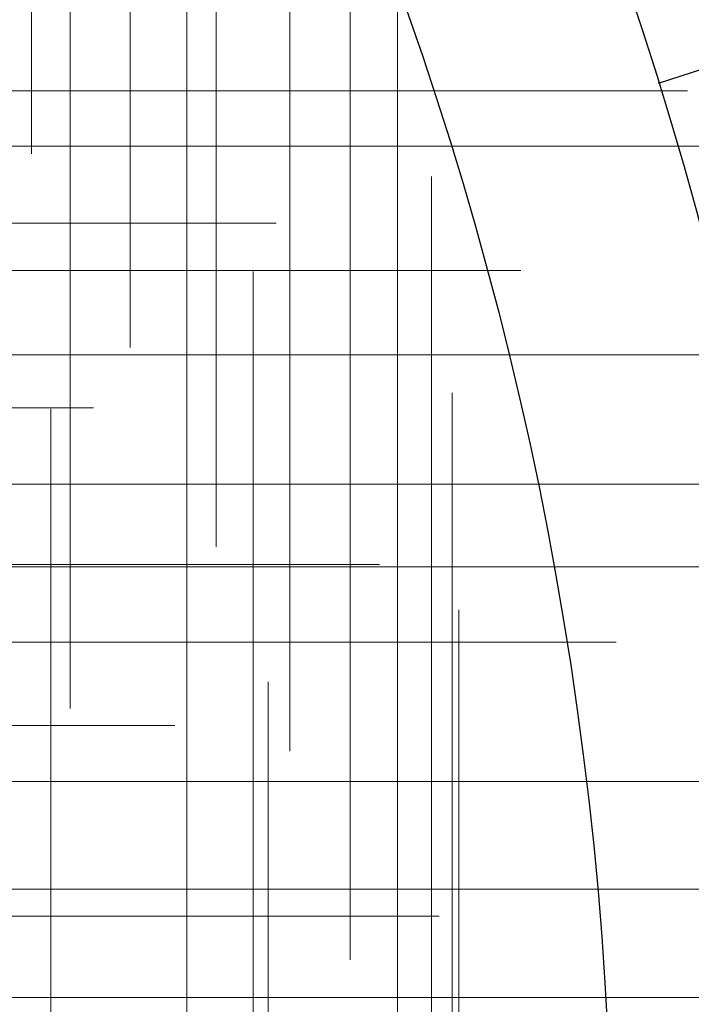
# Model space of a CAD drawing. Header units: millimetres. Extents: x -50 to 901, y -50 to 714.
# Tile 90 of 186: x 28 to 34, y 2 to 11. Entities that reach past the tile are written whole.
import ezdxf

# ---------------------------------------------------------------- set-up
doc = ezdxf.new("R2010")
doc.units = ezdxf.units.MM

# ---------------------------------------------------------------- blocks, each defined once
blk = doc.blocks.new('SW_CENTERMARKSYMBOL_391')
at = {"color": 0, "linetype": 'Continuous', "lineweight": 18}
for p, q in [((0, 0), (0, -5)), ((0, -5), (0, -5.5747))]:
    blk.add_line(p, q, dxfattribs=at)
blk = doc.blocks.new('SW_CENTERMARKSYMBOL_392')
at = {"color": 0, "linetype": 'Continuous', "lineweight": 18}
for p, q in [((0, 0), (0, -5)), ((0, -5), (0, -5.5747))]:
    blk.add_line(p, q, dxfattribs=at)
blk = doc.blocks.new('SW_CENTERMARKSYMBOL_393')
at = {"color": 0, "linetype": 'Continuous', "lineweight": 18}
for p, q in [((0, 0), (0, -5)), ((0, -5), (0, -5.5747))]:
    blk.add_line(p, q, dxfattribs=at)
blk = doc.blocks.new('SW_CENTERMARKSYMBOL_394')
at = {"color": 0, "linetype": 'Continuous', "lineweight": 18}
for p, q in [((0, 0), (0, 5)), ((0, 0), (-5, 0)), ((0, 0), (0, -5)), ((0, 0), (5, 0)), ((0, -5), (0, -5.5747))]:
    blk.add_line(p, q, dxfattribs=at)
blk = doc.blocks.new('SW_CENTERMARKSYMBOL_395')
at = {"color": 0, "linetype": 'Continuous', "lineweight": 18}
for p, q in [((0, 0), (0, 5)), ((0, 0), (-5, 0)), ((0, 0), (0, -5)), ((0, 0), (5, 0)), ((0, -5), (0, -5.5747))]:
    blk.add_line(p, q, dxfattribs=at)
blk = doc.blocks.new('SW_CENTERMARKSYMBOL_396')
at = {"color": 0, "linetype": 'Continuous', "lineweight": 18}
for p, q in [((0, 5), (0, 5.5747)), ((0, 0), (0, 5)), ((0, 0), (-5, 0)), ((0, 0), (0, -5)), ((0, 0), (5, 0))]:
    blk.add_line(p, q, dxfattribs=at)
blk = doc.blocks.new('SW_CENTERMARKSYMBOL_397')
at = {"color": 0, "linetype": 'Continuous', "lineweight": 18}
for p, q in [((0, 5), (0, 5.5747)), ((0, 0), (0, 5)), ((0, 0), (-5, 0)), ((0, 0), (0, -5)), ((0, 0), (5, 0))]:
    blk.add_line(p, q, dxfattribs=at)
blk = doc.blocks.new('SW_CENTERMARKSYMBOL_398')
at = {"color": 0, "linetype": 'Continuous', "lineweight": 18}
for p, q in [((0, 5), (0, 5.5747)), ((0, 0), (0, 5)), ((0, 0), (-5, 0)), ((0, 0), (0, -5)), ((0, 0), (5, 0))]:
    blk.add_line(p, q, dxfattribs=at)
blk = doc.blocks.new('SW_CENTERMARKSYMBOL_399')
at = {"color": 0, "linetype": 'Continuous', "lineweight": 18}
for p, q in [((0, 5), (0, 5.5747)), ((0, 0), (0, 5))]:
    blk.add_line(p, q, dxfattribs=at)
blk = doc.blocks.new('SW_CENTERMARKSYMBOL_400')
at = {"color": 0, "linetype": 'Continuous', "lineweight": 18}
for p, q in [((0, 5), (0, 5.5747)), ((0, 0), (0, 5))]:
    blk.add_line(p, q, dxfattribs=at)
blk = doc.blocks.new('SW_CENTERMARKSYMBOL_442')
at = {"color": 0, "linetype": 'Continuous', "lineweight": 18}
for q in [(0, 5), (-5, 0), (0, -5), (5, 0)]:
    blk.add_line((0, 0), q, dxfattribs=at)
blk = doc.blocks.new('SW_CENTERMARKSYMBOL_443')
at = {"color": 0, "linetype": 'Continuous', "lineweight": 18}
for p, q in [((0, 0), (5, 0)), ((5, 0), (5.6585, 0))]:
    blk.add_line(p, q, dxfattribs=at)
blk = doc.blocks.new('SW_CENTERMARKSYMBOL_444')
at = {"color": 0, "linetype": 'Continuous', "lineweight": 18}
for p, q in [((0, 0), (5, 0)), ((5, 0), (5.6585, 0))]:
    blk.add_line(p, q, dxfattribs=at)
blk = doc.blocks.new('SW_CENTERMARKSYMBOL_448')
at = {"color": 0, "linetype": 'Continuous', "lineweight": 18}
for p, q in [((0, 0), (5, 0)), ((5, 0), (5.6585, 0))]:
    blk.add_line(p, q, dxfattribs=at)
blk = doc.blocks.new('SW_CENTERMARKSYMBOL_449')
at = {"color": 0, "linetype": 'Continuous', "lineweight": 18}
for p, q in [((0, 0), (5, 0)), ((5, 0), (5.6063, 0))]:
    blk.add_line(p, q, dxfattribs=at)
blk = doc.blocks.new('SW_CENTERMARKSYMBOL_453')
at = {"color": 0, "linetype": 'Continuous', "lineweight": 18}
for p, q in [((0, 0), (0, 5)), ((0, 0), (-5, 0)), ((0, 0), (0, -5)), ((0, 0), (5, 0)), ((5, 0), (5.6932, 0)), ((0, -5), (0, -5.6932))]:
    blk.add_line(p, q, dxfattribs=at)
blk = doc.blocks.new('SW_CENTERMARKSYMBOL_454')
at = {"color": 0, "linetype": 'Continuous', "lineweight": 18}
for p, q in [((0, 0), (5, 0)), ((5, 0), (5.6585, 0))]:
    blk.add_line(p, q, dxfattribs=at)
blk = doc.blocks.new('SW_CENTERMARKSYMBOL_455')
at = {"color": 0, "linetype": 'Continuous', "lineweight": 18}
for p, q in [((0, 0), (5, 0)), ((5, 0), (5.6585, 0))]:
    blk.add_line(p, q, dxfattribs=at)
blk = doc.blocks.new('SW_CENTERMARKSYMBOL_456')
at = {"color": 0, "linetype": 'Continuous', "lineweight": 18}
for p, q in [((0, 0), (5, 0)), ((5, 0), (5.6063, 0))]:
    blk.add_line(p, q, dxfattribs=at)
blk = doc.blocks.new('SW_CENTERMARKSYMBOL_524')
at = {"color": 0, "linetype": 'Continuous', "lineweight": 18}
for p, q in [((0, 5), (0, 5.6932)), ((0, 0), (0, 5))]:
    blk.add_line(p, q, dxfattribs=at)
blk = doc.blocks.new('SW_CENTERMARKSYMBOL_529')
at = {"color": 0, "linetype": 'Continuous', "lineweight": 18}
for p, q in [((0, 5), (0, 5.6585)), ((0, 0), (0, 5))]:
    blk.add_line(p, q, dxfattribs=at)
blk = doc.blocks.new('SW_CENTERMARKSYMBOL_530')
at = {"color": 0, "linetype": 'Continuous', "lineweight": 18}
for p, q in [((0, 5), (0, 5.6932)), ((0, 0), (0, 5)), ((0, 0), (-5, 0)), ((0, 0), (0, -5)), ((0, 0), (5, 0))]:
    blk.add_line(p, q, dxfattribs=at)
blk = doc.blocks.new('SW_CENTERMARKSYMBOL_536')
at = {"color": 0, "linetype": 'Continuous', "lineweight": 18}
for p, q in [((0, 5), (0, 5.6585)), ((0, 0), (0, 5))]:
    blk.add_line(p, q, dxfattribs=at)
blk = doc.blocks.new('SW_CENTERMARKSYMBOL_954')
at = {"color": 0, "linetype": 'Continuous', "lineweight": 18}
for p, q in [((0, 0), (0, -5)), ((0, -5), (0, -5.5747))]:
    blk.add_line(p, q, dxfattribs=at)
blk = doc.blocks.new('SW_CENTERMARKSYMBOL_955')
at = {"color": 0, "linetype": 'Continuous', "lineweight": 18}
for p, q in [((0, 0), (0, -5)), ((0, -5), (0, -5.5747))]:
    blk.add_line(p, q, dxfattribs=at)
blk = doc.blocks.new('SW_CENTERMARKSYMBOL_956')
at = {"color": 0, "linetype": 'Continuous', "lineweight": 18}
for p, q in [((0, 0), (0, -5)), ((0, -5), (0, -5.5747))]:
    blk.add_line(p, q, dxfattribs=at)
blk = doc.blocks.new('SW_CENTERMARKSYMBOL_957')
at = {"color": 0, "linetype": 'Continuous', "lineweight": 18}
for p, q in [((0, 0), (0, 5)), ((0, 0), (-5, 0)), ((0, 0), (0, -5)), ((0, 0), (5, 0)), ((0, -5), (0, -5.5747))]:
    blk.add_line(p, q, dxfattribs=at)
blk = doc.blocks.new('SW_CENTERMARKSYMBOL_958')
at = {"color": 0, "linetype": 'Continuous', "lineweight": 18}
for p, q in [((0, 0), (0, 5)), ((0, 0), (-5, 0)), ((0, 0), (0, -5)), ((0, 0), (5, 0)), ((0, -5), (0, -5.5747))]:
    blk.add_line(p, q, dxfattribs=at)
blk = doc.blocks.new('SW_CENTERMARKSYMBOL_959')
at = {"color": 0, "linetype": 'Continuous', "lineweight": 18}
for p, q in [((0, 5), (0, 5.5747)), ((0, 0), (0, 5)), ((0, 0), (-5, 0)), ((0, 0), (0, -5)), ((0, 0), (5, 0))]:
    blk.add_line(p, q, dxfattribs=at)
blk = doc.blocks.new('SW_CENTERMARKSYMBOL_960')
at = {"color": 0, "linetype": 'Continuous', "lineweight": 18}
for p, q in [((0, 5), (0, 5.5747)), ((0, 0), (0, 5)), ((0, 0), (-5, 0)), ((0, 0), (0, -5)), ((0, 0), (5, 0))]:
    blk.add_line(p, q, dxfattribs=at)
blk = doc.blocks.new('SW_CENTERMARKSYMBOL_961')
at = {"color": 0, "linetype": 'Continuous', "lineweight": 18}
for p, q in [((0, 5), (0, 5.5747)), ((0, 0), (0, 5)), ((0, 0), (-5, 0)), ((0, 0), (0, -5)), ((0, 0), (5, 0))]:
    blk.add_line(p, q, dxfattribs=at)
blk = doc.blocks.new('SW_CENTERMARKSYMBOL_962')
at = {"color": 0, "linetype": 'Continuous', "lineweight": 18}
for p, q in [((0, 5), (0, 5.5747)), ((0, 0), (0, 5))]:
    blk.add_line(p, q, dxfattribs=at)
blk = doc.blocks.new('SW_CENTERMARKSYMBOL_963')
at = {"color": 0, "linetype": 'Continuous', "lineweight": 18}
for p, q in [((0, 5), (0, 5.5747)), ((0, 0), (0, 5))]:
    blk.add_line(p, q, dxfattribs=at)
blk = doc.blocks.new('SW_CENTERMARKSYMBOL_1005')
at = {"color": 0, "linetype": 'Continuous', "lineweight": 18}
for q in [(0, 5), (-5, 0), (0, -5), (5, 0)]:
    blk.add_line((0, 0), q, dxfattribs=at)
blk = doc.blocks.new('SW_CENTERMARKSYMBOL_1006')
at = {"color": 0, "linetype": 'Continuous', "lineweight": 18}
for p, q in [((0, 0), (5, 0)), ((5, 0), (5.6585, 0))]:
    blk.add_line(p, q, dxfattribs=at)
blk = doc.blocks.new('SW_CENTERMARKSYMBOL_1007')
at = {"color": 0, "linetype": 'Continuous', "lineweight": 18}
for p, q in [((0, 0), (5, 0)), ((5, 0), (5.6585, 0))]:
    blk.add_line(p, q, dxfattribs=at)
blk = doc.blocks.new('SW_CENTERMARKSYMBOL_1011')
at = {"color": 0, "linetype": 'Continuous', "lineweight": 18}
for p, q in [((0, 0), (5, 0)), ((5, 0), (5.6585, 0))]:
    blk.add_line(p, q, dxfattribs=at)
blk = doc.blocks.new('SW_CENTERMARKSYMBOL_1012')
at = {"color": 0, "linetype": 'Continuous', "lineweight": 18}
for p, q in [((0, 0), (5, 0)), ((5, 0), (5.6063, 0))]:
    blk.add_line(p, q, dxfattribs=at)
blk = doc.blocks.new('SW_CENTERMARKSYMBOL_1016')
at = {"color": 0, "linetype": 'Continuous', "lineweight": 18}
for p, q in [((0, 0), (0, 5)), ((0, 0), (-5, 0)), ((0, 0), (0, -5)), ((0, 0), (5, 0)), ((5, 0), (5.6932, 0)), ((0, -5), (0, -5.6932))]:
    blk.add_line(p, q, dxfattribs=at)
blk = doc.blocks.new('SW_CENTERMARKSYMBOL_1017')
at = {"color": 0, "linetype": 'Continuous', "lineweight": 18}
for p, q in [((0, 0), (5, 0)), ((5, 0), (5.6585, 0))]:
    blk.add_line(p, q, dxfattribs=at)
blk = doc.blocks.new('SW_CENTERMARKSYMBOL_1018')
at = {"color": 0, "linetype": 'Continuous', "lineweight": 18}
for p, q in [((0, 0), (5, 0)), ((5, 0), (5.6585, 0))]:
    blk.add_line(p, q, dxfattribs=at)
blk = doc.blocks.new('SW_CENTERMARKSYMBOL_1019')
at = {"color": 0, "linetype": 'Continuous', "lineweight": 18}
for p, q in [((0, 0), (5, 0)), ((5, 0), (5.6063, 0))]:
    blk.add_line(p, q, dxfattribs=at)
blk = doc.blocks.new('SW_CENTERMARKSYMBOL_1087')
at = {"color": 0, "linetype": 'Continuous', "lineweight": 18}
for p, q in [((0, 5), (0, 5.6932)), ((0, 0), (0, 5))]:
    blk.add_line(p, q, dxfattribs=at)
blk = doc.blocks.new('SW_CENTERMARKSYMBOL_1092')
at = {"color": 0, "linetype": 'Continuous', "lineweight": 18}
for p, q in [((0, 5), (0, 5.6585)), ((0, 0), (0, 5))]:
    blk.add_line(p, q, dxfattribs=at)
blk = doc.blocks.new('SW_CENTERMARKSYMBOL_1093')
at = {"color": 0, "linetype": 'Continuous', "lineweight": 18}
for p, q in [((0, 5), (0, 5.6932)), ((0, 0), (0, 5)), ((0, 0), (-5, 0)), ((0, 0), (0, -5)), ((0, 0), (5, 0))]:
    blk.add_line(p, q, dxfattribs=at)
blk = doc.blocks.new('SW_CENTERMARKSYMBOL_1099')
at = {"color": 0, "linetype": 'Continuous', "lineweight": 18}
for p, q in [((0, 5), (0, 5.6585)), ((0, 0), (0, 5))]:
    blk.add_line(p, q, dxfattribs=at)
blk = doc.blocks.new('SW_CENTERMARKSYMBOL_1517')
at = {"color": 0, "linetype": 'Continuous', "lineweight": 18}
for p, q in [((0, 0), (0, -5)), ((0, -5), (0, -5.5747))]:
    blk.add_line(p, q, dxfattribs=at)
blk = doc.blocks.new('SW_CENTERMARKSYMBOL_1518')
at = {"color": 0, "linetype": 'Continuous', "lineweight": 18}
for p, q in [((0, 0), (0, -5)), ((0, -5), (0, -5.5747))]:
    blk.add_line(p, q, dxfattribs=at)
blk = doc.blocks.new('SW_CENTERMARKSYMBOL_1519')
at = {"color": 0, "linetype": 'Continuous', "lineweight": 18}
for p, q in [((0, 0), (0, -5)), ((0, -5), (0, -5.5747))]:
    blk.add_line(p, q, dxfattribs=at)
blk = doc.blocks.new('SW_CENTERMARKSYMBOL_1520')
at = {"color": 0, "linetype": 'Continuous', "lineweight": 18}
for p, q in [((0, 0), (0, 5)), ((0, 0), (-5, 0)), ((0, 0), (0, -5)), ((0, 0), (5, 0)), ((0, -5), (0, -5.5747))]:
    blk.add_line(p, q, dxfattribs=at)
blk = doc.blocks.new('SW_CENTERMARKSYMBOL_1521')
at = {"color": 0, "linetype": 'Continuous', "lineweight": 18}
for p, q in [((0, 0), (0, 5)), ((0, 0), (-5, 0)), ((0, 0), (0, -5)), ((0, 0), (5, 0)), ((0, -5), (0, -5.5747))]:
    blk.add_line(p, q, dxfattribs=at)
blk = doc.blocks.new('SW_CENTERMARKSYMBOL_1522')
at = {"color": 0, "linetype": 'Continuous', "lineweight": 18}
for p, q in [((0, 5), (0, 5.5747)), ((0, 0), (0, 5)), ((0, 0), (-5, 0)), ((0, 0), (0, -5)), ((0, 0), (5, 0))]:
    blk.add_line(p, q, dxfattribs=at)
blk = doc.blocks.new('SW_CENTERMARKSYMBOL_1523')
at = {"color": 0, "linetype": 'Continuous', "lineweight": 18}
for p, q in [((0, 5), (0, 5.5747)), ((0, 0), (0, 5)), ((0, 0), (-5, 0)), ((0, 0), (0, -5)), ((0, 0), (5, 0))]:
    blk.add_line(p, q, dxfattribs=at)
blk = doc.blocks.new('SW_CENTERMARKSYMBOL_1524')
at = {"color": 0, "linetype": 'Continuous', "lineweight": 18}
for p, q in [((0, 5), (0, 5.5747)), ((0, 0), (0, 5)), ((0, 0), (-5, 0)), ((0, 0), (0, -5)), ((0, 0), (5, 0))]:
    blk.add_line(p, q, dxfattribs=at)
blk = doc.blocks.new('SW_CENTERMARKSYMBOL_1525')
at = {"color": 0, "linetype": 'Continuous', "lineweight": 18}
for p, q in [((0, 5), (0, 5.5747)), ((0, 0), (0, 5))]:
    blk.add_line(p, q, dxfattribs=at)
blk = doc.blocks.new('SW_CENTERMARKSYMBOL_1526')
at = {"color": 0, "linetype": 'Continuous', "lineweight": 18}
for p, q in [((0, 5), (0, 5.5747)), ((0, 0), (0, 5))]:
    blk.add_line(p, q, dxfattribs=at)
blk = doc.blocks.new('SW_CENTERMARKSYMBOL_1568')
at = {"color": 0, "linetype": 'Continuous', "lineweight": 18}
for q in [(0, 5), (-5, 0), (0, -5), (5, 0)]:
    blk.add_line((0, 0), q, dxfattribs=at)
blk = doc.blocks.new('SW_CENTERMARKSYMBOL_1569')
at = {"color": 0, "linetype": 'Continuous', "lineweight": 18}
for p, q in [((0, 0), (5, 0)), ((5, 0), (5.6585, 0))]:
    blk.add_line(p, q, dxfattribs=at)
blk = doc.blocks.new('SW_CENTERMARKSYMBOL_1570')
at = {"color": 0, "linetype": 'Continuous', "lineweight": 18}
for p, q in [((0, 0), (5, 0)), ((5, 0), (5.6585, 0))]:
    blk.add_line(p, q, dxfattribs=at)
blk = doc.blocks.new('SW_CENTERMARKSYMBOL_1574')
at = {"color": 0, "linetype": 'Continuous', "lineweight": 18}
for p, q in [((0, 0), (5, 0)), ((5, 0), (5.6585, 0))]:
    blk.add_line(p, q, dxfattribs=at)
blk = doc.blocks.new('SW_CENTERMARKSYMBOL_1575')
at = {"color": 0, "linetype": 'Continuous', "lineweight": 18}
for p, q in [((0, 0), (5, 0)), ((5, 0), (5.6063, 0))]:
    blk.add_line(p, q, dxfattribs=at)
blk = doc.blocks.new('SW_CENTERMARKSYMBOL_1579')
at = {"color": 0, "linetype": 'Continuous', "lineweight": 18}
for p, q in [((0, 0), (0, 5)), ((0, 0), (-5, 0)), ((0, 0), (0, -5)), ((0, 0), (5, 0)), ((5, 0), (5.6932, 0)), ((0, -5), (0, -5.6932))]:
    blk.add_line(p, q, dxfattribs=at)
blk = doc.blocks.new('SW_CENTERMARKSYMBOL_1580')
at = {"color": 0, "linetype": 'Continuous', "lineweight": 18}
for p, q in [((0, 0), (5, 0)), ((5, 0), (5.6585, 0))]:
    blk.add_line(p, q, dxfattribs=at)
blk = doc.blocks.new('SW_CENTERMARKSYMBOL_1581')
at = {"color": 0, "linetype": 'Continuous', "lineweight": 18}
for p, q in [((0, 0), (5, 0)), ((5, 0), (5.6585, 0))]:
    blk.add_line(p, q, dxfattribs=at)
blk = doc.blocks.new('SW_CENTERMARKSYMBOL_1582')
at = {"color": 0, "linetype": 'Continuous', "lineweight": 18}
for p, q in [((0, 0), (5, 0)), ((5, 0), (5.6063, 0))]:
    blk.add_line(p, q, dxfattribs=at)
blk = doc.blocks.new('SW_CENTERMARKSYMBOL_1650')
at = {"color": 0, "linetype": 'Continuous', "lineweight": 18}
for p, q in [((0, 5), (0, 5.6932)), ((0, 0), (0, 5))]:
    blk.add_line(p, q, dxfattribs=at)
blk = doc.blocks.new('SW_CENTERMARKSYMBOL_1655')
at = {"color": 0, "linetype": 'Continuous', "lineweight": 18}
for p, q in [((0, 5), (0, 5.6585)), ((0, 0), (0, 5))]:
    blk.add_line(p, q, dxfattribs=at)
blk = doc.blocks.new('SW_CENTERMARKSYMBOL_1656')
at = {"color": 0, "linetype": 'Continuous', "lineweight": 18}
for p, q in [((0, 5), (0, 5.6932)), ((0, 0), (0, 5)), ((0, 0), (-5, 0)), ((0, 0), (0, -5)), ((0, 0), (5, 0))]:
    blk.add_line(p, q, dxfattribs=at)
blk = doc.blocks.new('SW_CENTERMARKSYMBOL_1662')
at = {"color": 0, "linetype": 'Continuous', "lineweight": 18}
for p, q in [((0, 5), (0, 5.6585)), ((0, 0), (0, 5))]:
    blk.add_line(p, q, dxfattribs=at)
blk = doc.blocks.new('SW_CENTERMARKSYMBOL_2080')
at = {"color": 0, "linetype": 'Continuous', "lineweight": 18}
for p, q in [((0, 0), (0, -5)), ((0, -5), (0, -5.5747))]:
    blk.add_line(p, q, dxfattribs=at)
blk = doc.blocks.new('SW_CENTERMARKSYMBOL_2081')
at = {"color": 0, "linetype": 'Continuous', "lineweight": 18}
for p, q in [((0, 0), (0, -5)), ((0, -5), (0, -5.5747))]:
    blk.add_line(p, q, dxfattribs=at)
blk = doc.blocks.new('SW_CENTERMARKSYMBOL_2082')
at = {"color": 0, "linetype": 'Continuous', "lineweight": 18}
for p, q in [((0, 0), (0, -5)), ((0, -5), (0, -5.5747))]:
    blk.add_line(p, q, dxfattribs=at)
blk = doc.blocks.new('SW_CENTERMARKSYMBOL_2083')
at = {"color": 0, "linetype": 'Continuous', "lineweight": 18}
for p, q in [((0, 0), (0, 5)), ((0, 0), (-5, 0)), ((0, 0), (0, -5)), ((0, 0), (5, 0)), ((0, -5), (0, -5.5747))]:
    blk.add_line(p, q, dxfattribs=at)
blk = doc.blocks.new('SW_CENTERMARKSYMBOL_2084')
at = {"color": 0, "linetype": 'Continuous', "lineweight": 18}
for p, q in [((0, 0), (0, 5)), ((0, 0), (-5, 0)), ((0, 0), (0, -5)), ((0, 0), (5, 0)), ((0, -5), (0, -5.5747))]:
    blk.add_line(p, q, dxfattribs=at)
blk = doc.blocks.new('SW_CENTERMARKSYMBOL_2085')
at = {"color": 0, "linetype": 'Continuous', "lineweight": 18}
for p, q in [((0, 5), (0, 5.5747)), ((0, 0), (0, 5)), ((0, 0), (-5, 0)), ((0, 0), (0, -5)), ((0, 0), (5, 0))]:
    blk.add_line(p, q, dxfattribs=at)
blk = doc.blocks.new('SW_CENTERMARKSYMBOL_2086')
at = {"color": 0, "linetype": 'Continuous', "lineweight": 18}
for p, q in [((0, 5), (0, 5.5747)), ((0, 0), (0, 5)), ((0, 0), (-5, 0)), ((0, 0), (0, -5)), ((0, 0), (5, 0))]:
    blk.add_line(p, q, dxfattribs=at)
blk = doc.blocks.new('SW_CENTERMARKSYMBOL_2087')
at = {"color": 0, "linetype": 'Continuous', "lineweight": 18}
for p, q in [((0, 5), (0, 5.5747)), ((0, 0), (0, 5)), ((0, 0), (-5, 0)), ((0, 0), (0, -5)), ((0, 0), (5, 0))]:
    blk.add_line(p, q, dxfattribs=at)
blk = doc.blocks.new('SW_CENTERMARKSYMBOL_2088')
at = {"color": 0, "linetype": 'Continuous', "lineweight": 18}
for p, q in [((0, 5), (0, 5.5747)), ((0, 0), (0, 5))]:
    blk.add_line(p, q, dxfattribs=at)
blk = doc.blocks.new('SW_CENTERMARKSYMBOL_2089')
at = {"color": 0, "linetype": 'Continuous', "lineweight": 18}
for p, q in [((0, 5), (0, 5.5747)), ((0, 0), (0, 5))]:
    blk.add_line(p, q, dxfattribs=at)
blk = doc.blocks.new('SW_CENTERMARKSYMBOL_2131')
at = {"color": 0, "linetype": 'Continuous', "lineweight": 18}
for q in [(0, 5), (-5, 0), (0, -5), (5, 0)]:
    blk.add_line((0, 0), q, dxfattribs=at)
blk = doc.blocks.new('SW_CENTERMARKSYMBOL_2132')
at = {"color": 0, "linetype": 'Continuous', "lineweight": 18}
for p, q in [((0, 0), (5, 0)), ((5, 0), (5.6585, 0))]:
    blk.add_line(p, q, dxfattribs=at)
blk = doc.blocks.new('SW_CENTERMARKSYMBOL_2133')
at = {"color": 0, "linetype": 'Continuous', "lineweight": 18}
for p, q in [((0, 0), (5, 0)), ((5, 0), (5.6585, 0))]:
    blk.add_line(p, q, dxfattribs=at)
blk = doc.blocks.new('SW_CENTERMARKSYMBOL_2137')
at = {"color": 0, "linetype": 'Continuous', "lineweight": 18}
for p, q in [((0, 0), (5, 0)), ((5, 0), (5.6585, 0))]:
    blk.add_line(p, q, dxfattribs=at)
blk = doc.blocks.new('SW_CENTERMARKSYMBOL_2138')
at = {"color": 0, "linetype": 'Continuous', "lineweight": 18}
for p, q in [((0, 0), (5, 0)), ((5, 0), (5.6063, 0))]:
    blk.add_line(p, q, dxfattribs=at)
blk = doc.blocks.new('SW_CENTERMARKSYMBOL_2142')
at = {"color": 0, "linetype": 'Continuous', "lineweight": 18}
for p, q in [((0, 0), (0, 5)), ((0, 0), (-5, 0)), ((0, 0), (0, -5)), ((0, 0), (5, 0)), ((5, 0), (5.6932, 0)), ((0, -5), (0, -5.6932))]:
    blk.add_line(p, q, dxfattribs=at)
blk = doc.blocks.new('SW_CENTERMARKSYMBOL_2143')
at = {"color": 0, "linetype": 'Continuous', "lineweight": 18}
for p, q in [((0, 0), (5, 0)), ((5, 0), (5.6585, 0))]:
    blk.add_line(p, q, dxfattribs=at)
blk = doc.blocks.new('SW_CENTERMARKSYMBOL_2144')
at = {"color": 0, "linetype": 'Continuous', "lineweight": 18}
for p, q in [((0, 0), (5, 0)), ((5, 0), (5.6585, 0))]:
    blk.add_line(p, q, dxfattribs=at)
blk = doc.blocks.new('SW_CENTERMARKSYMBOL_2145')
at = {"color": 0, "linetype": 'Continuous', "lineweight": 18}
for p, q in [((0, 0), (5, 0)), ((5, 0), (5.6063, 0))]:
    blk.add_line(p, q, dxfattribs=at)
blk = doc.blocks.new('SW_CENTERMARKSYMBOL_2213')
at = {"color": 0, "linetype": 'Continuous', "lineweight": 18}
for p, q in [((0, 5), (0, 5.6932)), ((0, 0), (0, 5))]:
    blk.add_line(p, q, dxfattribs=at)
blk = doc.blocks.new('SW_CENTERMARKSYMBOL_2218')
at = {"color": 0, "linetype": 'Continuous', "lineweight": 18}
for p, q in [((0, 5), (0, 5.6585)), ((0, 0), (0, 5))]:
    blk.add_line(p, q, dxfattribs=at)
blk = doc.blocks.new('SW_CENTERMARKSYMBOL_2219')
at = {"color": 0, "linetype": 'Continuous', "lineweight": 18}
for p, q in [((0, 5), (0, 5.6932)), ((0, 0), (0, 5)), ((0, 0), (-5, 0)), ((0, 0), (0, -5)), ((0, 0), (5, 0))]:
    blk.add_line(p, q, dxfattribs=at)
blk = doc.blocks.new('SW_CENTERMARKSYMBOL_2225')
at = {"color": 0, "linetype": 'Continuous', "lineweight": 18}
for p, q in [((0, 5), (0, 5.6585)), ((0, 0), (0, 5))]:
    blk.add_line(p, q, dxfattribs=at)
blk = doc.blocks.new('SW_CENTERMARKSYMBOL_2643')
at = {"color": 0, "linetype": 'Continuous', "lineweight": 18}
for p, q in [((0, 0), (0, -5)), ((0, -5), (0, -5.5747))]:
    blk.add_line(p, q, dxfattribs=at)
blk = doc.blocks.new('SW_CENTERMARKSYMBOL_2644')
at = {"color": 0, "linetype": 'Continuous', "lineweight": 18}
for p, q in [((0, 0), (0, -5)), ((0, -5), (0, -5.5747))]:
    blk.add_line(p, q, dxfattribs=at)
blk = doc.blocks.new('SW_CENTERMARKSYMBOL_2645')
at = {"color": 0, "linetype": 'Continuous', "lineweight": 18}
for p, q in [((0, 0), (0, -5)), ((0, -5), (0, -5.5747))]:
    blk.add_line(p, q, dxfattribs=at)
blk = doc.blocks.new('SW_CENTERMARKSYMBOL_2646')
at = {"color": 0, "linetype": 'Continuous', "lineweight": 18}
for p, q in [((0, 0), (0, 5)), ((0, 0), (-5, 0)), ((0, 0), (0, -5)), ((0, 0), (5, 0)), ((0, -5), (0, -5.5747))]:
    blk.add_line(p, q, dxfattribs=at)
blk = doc.blocks.new('SW_CENTERMARKSYMBOL_2647')
at = {"color": 0, "linetype": 'Continuous', "lineweight": 18}
for p, q in [((0, 0), (0, 5)), ((0, 0), (-5, 0)), ((0, 0), (0, -5)), ((0, 0), (5, 0)), ((0, -5), (0, -5.5747))]:
    blk.add_line(p, q, dxfattribs=at)
blk = doc.blocks.new('SW_CENTERMARKSYMBOL_2648')
at = {"color": 0, "linetype": 'Continuous', "lineweight": 18}
for p, q in [((0, 5), (0, 5.5747)), ((0, 0), (0, 5)), ((0, 0), (-5, 0)), ((0, 0), (0, -5)), ((0, 0), (5, 0))]:
    blk.add_line(p, q, dxfattribs=at)
blk = doc.blocks.new('SW_CENTERMARKSYMBOL_2649')
at = {"color": 0, "linetype": 'Continuous', "lineweight": 18}
for p, q in [((0, 5), (0, 5.5747)), ((0, 0), (0, 5)), ((0, 0), (-5, 0)), ((0, 0), (0, -5)), ((0, 0), (5, 0))]:
    blk.add_line(p, q, dxfattribs=at)
blk = doc.blocks.new('SW_CENTERMARKSYMBOL_2650')
at = {"color": 0, "linetype": 'Continuous', "lineweight": 18}
for p, q in [((0, 5), (0, 5.5747)), ((0, 0), (0, 5)), ((0, 0), (-5, 0)), ((0, 0), (0, -5)), ((0, 0), (5, 0))]:
    blk.add_line(p, q, dxfattribs=at)
blk = doc.blocks.new('SW_CENTERMARKSYMBOL_2651')
at = {"color": 0, "linetype": 'Continuous', "lineweight": 18}
for p, q in [((0, 5), (0, 5.5747)), ((0, 0), (0, 5))]:
    blk.add_line(p, q, dxfattribs=at)
blk = doc.blocks.new('SW_CENTERMARKSYMBOL_2652')
at = {"color": 0, "linetype": 'Continuous', "lineweight": 18}
for p, q in [((0, 5), (0, 5.5747)), ((0, 0), (0, 5))]:
    blk.add_line(p, q, dxfattribs=at)
blk = doc.blocks.new('SW_CENTERMARKSYMBOL_2694')
at = {"color": 0, "linetype": 'Continuous', "lineweight": 18}
for q in [(0, 5), (-5, 0), (0, -5), (5, 0)]:
    blk.add_line((0, 0), q, dxfattribs=at)
blk = doc.blocks.new('SW_CENTERMARKSYMBOL_2695')
at = {"color": 0, "linetype": 'Continuous', "lineweight": 18}
for p, q in [((0, 0), (5, 0)), ((5, 0), (5.6585, 0))]:
    blk.add_line(p, q, dxfattribs=at)
blk = doc.blocks.new('SW_CENTERMARKSYMBOL_2696')
at = {"color": 0, "linetype": 'Continuous', "lineweight": 18}
for p, q in [((0, 0), (5, 0)), ((5, 0), (5.6585, 0))]:
    blk.add_line(p, q, dxfattribs=at)
blk = doc.blocks.new('SW_CENTERMARKSYMBOL_2700')
at = {"color": 0, "linetype": 'Continuous', "lineweight": 18}
for p, q in [((0, 0), (5, 0)), ((5, 0), (5.6585, 0))]:
    blk.add_line(p, q, dxfattribs=at)
blk = doc.blocks.new('SW_CENTERMARKSYMBOL_2701')
at = {"color": 0, "linetype": 'Continuous', "lineweight": 18}
for p, q in [((0, 0), (5, 0)), ((5, 0), (5.6063, 0))]:
    blk.add_line(p, q, dxfattribs=at)
blk = doc.blocks.new('SW_CENTERMARKSYMBOL_2705')
at = {"color": 0, "linetype": 'Continuous', "lineweight": 18}
for p, q in [((0, 0), (0, 5)), ((0, 0), (-5, 0)), ((0, 0), (0, -5)), ((0, 0), (5, 0)), ((5, 0), (5.6932, 0)), ((0, -5), (0, -5.6932))]:
    blk.add_line(p, q, dxfattribs=at)
blk = doc.blocks.new('SW_CENTERMARKSYMBOL_2706')
at = {"color": 0, "linetype": 'Continuous', "lineweight": 18}
for p, q in [((0, 0), (5, 0)), ((5, 0), (5.6585, 0))]:
    blk.add_line(p, q, dxfattribs=at)
blk = doc.blocks.new('SW_CENTERMARKSYMBOL_2707')
at = {"color": 0, "linetype": 'Continuous', "lineweight": 18}
for p, q in [((0, 0), (5, 0)), ((5, 0), (5.6585, 0))]:
    blk.add_line(p, q, dxfattribs=at)
blk = doc.blocks.new('SW_CENTERMARKSYMBOL_2708')
at = {"color": 0, "linetype": 'Continuous', "lineweight": 18}
for p, q in [((0, 0), (5, 0)), ((5, 0), (5.6063, 0))]:
    blk.add_line(p, q, dxfattribs=at)
blk = doc.blocks.new('SW_CENTERMARKSYMBOL_2776')
at = {"color": 0, "linetype": 'Continuous', "lineweight": 18}
for p, q in [((0, 5), (0, 5.6932)), ((0, 0), (0, 5))]:
    blk.add_line(p, q, dxfattribs=at)
blk = doc.blocks.new('SW_CENTERMARKSYMBOL_2781')
at = {"color": 0, "linetype": 'Continuous', "lineweight": 18}
for p, q in [((0, 5), (0, 5.6585)), ((0, 0), (0, 5))]:
    blk.add_line(p, q, dxfattribs=at)
blk = doc.blocks.new('SW_CENTERMARKSYMBOL_2782')
at = {"color": 0, "linetype": 'Continuous', "lineweight": 18}
for p, q in [((0, 5), (0, 5.6932)), ((0, 0), (0, 5)), ((0, 0), (-5, 0)), ((0, 0), (0, -5)), ((0, 0), (5, 0))]:
    blk.add_line(p, q, dxfattribs=at)
blk = doc.blocks.new('SW_CENTERMARKSYMBOL_2788')
at = {"color": 0, "linetype": 'Continuous', "lineweight": 18}
for p, q in [((0, 5), (0, 5.6585)), ((0, 0), (0, 5))]:
    blk.add_line(p, q, dxfattribs=at)

msp = doc.modelspace()

# ---------------------------------------------------------------- linework, layer by layer
at = {"color": 7, "linetype": 'Continuous', "lineweight": 25}
msp.add_line((40.3637, 12.5892), (33.7057, 10.4259), dxfattribs=at)
msp.add_line((40.3637, 12.5892), (33.7057, 10.4259), dxfattribs=at)
msp.add_line((40.3637, 12.5892), (33.7057, 10.4259), dxfattribs=at)
msp.add_line((40.3637, 12.5892), (33.7057, 10.4259), dxfattribs=at)
msp.add_line((40.3637, 12.5892), (33.7057, 10.4259), dxfattribs=at)
for radius in [45, 45, 45, 45, 45, 43.8964, 43.8964, 43.8964, 43.8964, 43.8964, 43.6219, 43.6219, 43.6219, 43.6219, 43.6219, 42.2814, 42.2814, 42.2814, 42.2814, 42.2814, 35.2814, 35.2814, 35.2814, 35.2814, 35.2814, 33.2814, 33.2814, 33.2814, 33.2814, 33.2814]:
    msp.add_circle((0, 0), radius, dxfattribs=at)
msp.add_arc((0, 0), 50, 4.01152, 85.98848, dxfattribs=at)
msp.add_arc((0, 0), 50, 4.01152, 85.98848, dxfattribs=at)
msp.add_arc((0, 0), 50, 4.01152, 85.98848, dxfattribs=at)
msp.add_arc((0, 0), 50, 4.01152, 85.98848, dxfattribs=at)
msp.add_arc((0, 0), 50, 4.01152, 85.98848, dxfattribs=at)

# ---------------------------------------------------------------- block references
at = {"color": 7, "linetype": 'Continuous', "lineweight": 18}
for name, p in [('SW_CENTERMARKSYMBOL_391', (27.9244, 15.3515)), ('SW_CENTERMARKSYMBOL_954', (27.9244, 15.3515)), ('SW_CENTERMARKSYMBOL_1517', (27.9244, 15.3515)), ('SW_CENTERMARKSYMBOL_2080', (27.9244, 15.3515)), ('SW_CENTERMARKSYMBOL_2643', (27.9244, 15.3515)), ('SW_CENTERMARKSYMBOL_392', (28.8332, 13.5679)), ('SW_CENTERMARKSYMBOL_955', (28.8332, 13.5679)), ('SW_CENTERMARKSYMBOL_1518', (28.8332, 13.5679)), ('SW_CENTERMARKSYMBOL_2081', (28.8332, 13.5679)), ('SW_CENTERMARKSYMBOL_2644', (28.8332, 13.5679)), ('SW_CENTERMARKSYMBOL_393', (29.6282, 11.7306)), ('SW_CENTERMARKSYMBOL_956', (29.6282, 11.7306)), ('SW_CENTERMARKSYMBOL_1519', (29.6282, 11.7306)), ('SW_CENTERMARKSYMBOL_2082', (29.6282, 11.7306)), ('SW_CENTERMARKSYMBOL_2645', (29.6282, 11.7306)), ('SW_CENTERMARKSYMBOL_453', (28.2818, 10.358)), ('SW_CENTERMARKSYMBOL_1016', (28.2818, 10.358)), ('SW_CENTERMARKSYMBOL_1579', (28.2818, 10.358)), ('SW_CENTERMARKSYMBOL_2142', (28.2818, 10.358)), ('SW_CENTERMARKSYMBOL_2705', (28.2818, 10.358)), ('SW_CENTERMARKSYMBOL_394', (30.3063, 9.8471)), ('SW_CENTERMARKSYMBOL_957', (30.3063, 9.8471)), ('SW_CENTERMARKSYMBOL_1520', (30.3063, 9.8471)), ('SW_CENTERMARKSYMBOL_2083', (30.3063, 9.8471)), ('SW_CENTERMARKSYMBOL_2646', (30.3063, 9.8471)), ('SW_CENTERMARKSYMBOL_455', (24.524, 9.137)), ('SW_CENTERMARKSYMBOL_1018', (24.524, 9.137)), ('SW_CENTERMARKSYMBOL_1581', (24.524, 9.137)), ('SW_CENTERMARKSYMBOL_2144', (24.524, 9.137)), ('SW_CENTERMARKSYMBOL_2707', (24.524, 9.137)), ('SW_CENTERMARKSYMBOL_454', (26.7793, 8.7011)), ('SW_CENTERMARKSYMBOL_1017', (26.7793, 8.7011)), ('SW_CENTERMARKSYMBOL_1580', (26.7793, 8.7011)), ('SW_CENTERMARKSYMBOL_2143', (26.7793, 8.7011)), ('SW_CENTERMARKSYMBOL_2706', (26.7793, 8.7011)), ('SW_CENTERMARKSYMBOL_395', (30.8648, 7.9247)), ('SW_CENTERMARKSYMBOL_958', (30.8648, 7.9247)), ('SW_CENTERMARKSYMBOL_1521', (30.8648, 7.9247)), ('SW_CENTERMARKSYMBOL_2084', (30.8648, 7.9247)), ('SW_CENTERMARKSYMBOL_2647', (30.8648, 7.9247)), ('SW_CENTERMARKSYMBOL_456', (22.8896, 7.4373)), ('SW_CENTERMARKSYMBOL_1019', (22.8896, 7.4373)), ('SW_CENTERMARKSYMBOL_1582', (22.8896, 7.4373)), ('SW_CENTERMARKSYMBOL_2145', (22.8896, 7.4373)), ('SW_CENTERMARKSYMBOL_2708', (22.8896, 7.4373)), ('SW_CENTERMARKSYMBOL_442', (29.3569, 6.7316)), ('SW_CENTERMARKSYMBOL_1005', (29.3569, 6.7316)), ('SW_CENTERMARKSYMBOL_1568', (29.3569, 6.7316)), ('SW_CENTERMARKSYMBOL_2131', (29.3569, 6.7316)), ('SW_CENTERMARKSYMBOL_2694', (29.3569, 6.7316)), ('SW_CENTERMARKSYMBOL_444', (25.4758, 5.9913)), ('SW_CENTERMARKSYMBOL_1007', (25.4758, 5.9913)), ('SW_CENTERMARKSYMBOL_1570', (25.4758, 5.9913)), ('SW_CENTERMARKSYMBOL_2133', (25.4758, 5.9913)), ('SW_CENTERMARKSYMBOL_2696', (25.4758, 5.9913)), ('SW_CENTERMARKSYMBOL_396', (31.3015, 5.9711)), ('SW_CENTERMARKSYMBOL_959', (31.3015, 5.9711)), ('SW_CENTERMARKSYMBOL_1522', (31.3015, 5.9711)), ('SW_CENTERMARKSYMBOL_2085', (31.3015, 5.9711)), ('SW_CENTERMARKSYMBOL_2648', (31.3015, 5.9711)), ('SW_CENTERMARKSYMBOL_443', (27.6587, 5.2762)), ('SW_CENTERMARKSYMBOL_1006', (27.6587, 5.2762)), ('SW_CENTERMARKSYMBOL_1569', (27.6587, 5.2762)), ('SW_CENTERMARKSYMBOL_2132', (27.6587, 5.2762)), ('SW_CENTERMARKSYMBOL_2695', (27.6587, 5.2762)), ('SW_CENTERMARKSYMBOL_449', (23.6413, 4.5098)), ('SW_CENTERMARKSYMBOL_1012', (23.6413, 4.5098)), ('SW_CENTERMARKSYMBOL_1575', (23.6413, 4.5098)), ('SW_CENTERMARKSYMBOL_2138', (23.6413, 4.5098)), ('SW_CENTERMARKSYMBOL_2701', (23.6413, 4.5098)), ('SW_CENTERMARKSYMBOL_397', (31.6147, 3.9939)), ('SW_CENTERMARKSYMBOL_960', (31.6147, 3.9939)), ('SW_CENTERMARKSYMBOL_1523', (31.6147, 3.9939)), ('SW_CENTERMARKSYMBOL_2086', (31.6147, 3.9939)), ('SW_CENTERMARKSYMBOL_2649', (31.6147, 3.9939)), ('SW_CENTERMARKSYMBOL_530', (29.9692, 2.9992)), ('SW_CENTERMARKSYMBOL_1093', (29.9692, 2.9992)), ('SW_CENTERMARKSYMBOL_1656', (29.9692, 2.9992)), ('SW_CENTERMARKSYMBOL_2219', (29.9692, 2.9992)), ('SW_CENTERMARKSYMBOL_2782', (29.9692, 2.9992)), ('SW_CENTERMARKSYMBOL_448', (26.0258, 2.7511)), ('SW_CENTERMARKSYMBOL_1011', (26.0258, 2.7511)), ('SW_CENTERMARKSYMBOL_1574', (26.0258, 2.7511)), ('SW_CENTERMARKSYMBOL_2137', (26.0258, 2.7511)), ('SW_CENTERMARKSYMBOL_2700', (26.0258, 2.7511)), ('SW_CENTERMARKSYMBOL_398', (31.8031, 2.0009)), ('SW_CENTERMARKSYMBOL_961', (31.8031, 2.0009)), ('SW_CENTERMARKSYMBOL_1524', (31.8031, 2.0009)), ('SW_CENTERMARKSYMBOL_2087', (31.8031, 2.0009)), ('SW_CENTERMARKSYMBOL_2650', (31.8031, 2.0009)), ('SW_CENTERMARKSYMBOL_529', (28.1018, 1.768)), ('SW_CENTERMARKSYMBOL_1092', (28.1018, 1.768)), ('SW_CENTERMARKSYMBOL_1655', (28.1018, 1.768)), ('SW_CENTERMARKSYMBOL_2218', (28.1018, 1.768)), ('SW_CENTERMARKSYMBOL_2781', (28.1018, 1.768)), ('SW_CENTERMARKSYMBOL_399', (31.866, 0)), ('SW_CENTERMARKSYMBOL_962', (31.866, 0)), ('SW_CENTERMARKSYMBOL_1525', (31.866, 0)), ('SW_CENTERMARKSYMBOL_2088', (31.866, 0)), ('SW_CENTERMARKSYMBOL_2651', (31.866, 0)), ('SW_CENTERMARKSYMBOL_524', (30.1087, -0.7806)), ('SW_CENTERMARKSYMBOL_1087', (30.1087, -0.7806)), ('SW_CENTERMARKSYMBOL_1650', (30.1087, -0.7806)), ('SW_CENTERMARKSYMBOL_2213', (30.1087, -0.7806)), ('SW_CENTERMARKSYMBOL_2776', (30.1087, -0.7806)), ('SW_CENTERMARKSYMBOL_536', (28.1018, -1.768)), ('SW_CENTERMARKSYMBOL_1099', (28.1018, -1.768)), ('SW_CENTERMARKSYMBOL_1662', (28.1018, -1.768)), ('SW_CENTERMARKSYMBOL_2225', (28.1018, -1.768)), ('SW_CENTERMARKSYMBOL_2788', (28.1018, -1.768)), ('SW_CENTERMARKSYMBOL_400', (31.8031, -2.0009)), ('SW_CENTERMARKSYMBOL_963', (31.8031, -2.0009)), ('SW_CENTERMARKSYMBOL_1526', (31.8031, -2.0009)), ('SW_CENTERMARKSYMBOL_2089', (31.8031, -2.0009)), ('SW_CENTERMARKSYMBOL_2652', (31.8031, -2.0009))]:
    msp.add_blockref(name, p, dxfattribs=at)

doc.saveas('drawing.dxf')
